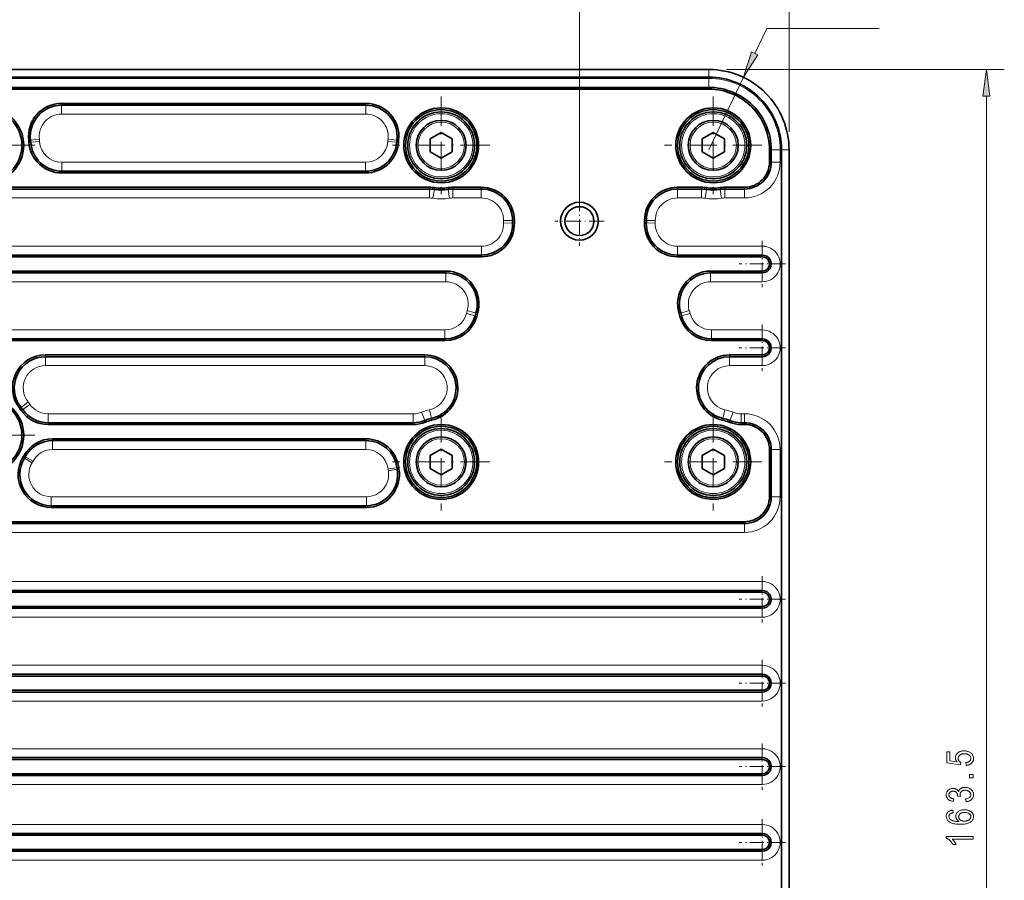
# Model space of a CAD drawing. Extents: x 5 to 415, y 5 to 296.
# Tile 7 of 46: x 99 to 210, y 148 to 244. Entities that reach past the tile are written whole.
import ezdxf

# ---------------------------------------------------------------- set-up
doc = ezdxf.new("R2010")
doc.units = 0
doc.linetypes.add('DASHDOT', pattern=[18.5, 12, -3, 0.5, -3])

msp = doc.modelspace()

# ---------------------------------------------------------------- linework, layer by layer
at = {"color": 7, "lineweight": 13}
for p, q in [((185.699951, 231.723938), (185.699951, 260.431213)), ((162.199966, 223.723938), (162.199966, 250.498169)), ((162.199966, 223.723938), (162.199966, 250.498169)), ((178.699951, 238.723938), (209.825943, 238.723938)), ((52.449974, 237.723938), (176.699966, 237.723938)), ((207.825943, 78.19828), (207.825943, 235.749603)), ((138.259033, 233.723938), (104.140984, 233.723938)), ((138.221222, 228.323944), (104.17881, 228.323944)), ((145.400009, 224.323944), (97.000015, 224.323944)), ((151.204056, 218.92395), (77.945877, 218.92395)), ((72.824493, 214.92395), (147.238831, 214.92395)), ((147.123322, 209.523941), (72.218353, 209.523941)), ((144.866974, 205.523941), (102.345314, 205.523941)), ((143.563141, 200.123947), (102.645515, 200.123947)), ((103.145813, 196.123947), (138.271484, 196.123947)), ((138.316101, 190.823944), (102.972565, 190.823944)), ((180.699951, 186.823944), (48.449974, 186.823944)), ((182.699951, 181.323944), (46.449974, 181.323944)), ((182.699951, 177.323944), (46.449974, 177.323944)), ((182.699951, 171.92395), (46.449974, 171.92395)), ((182.699951, 167.92395), (46.449974, 167.92395)), ((182.699951, 162.573944), (46.449974, 162.573944)), ((182.699951, 158.573944), (46.449974, 158.573944)), ((182.699951, 154.073944), (46.449974, 154.073944)), ((46.449974, 150.073944), (182.699951, 150.073944))]:
    msp.add_line(p, q, dxfattribs=at)
at = {"color": 7, "lineweight": 13, "ltscale": 0.469356}
msp.add_line((185.699951, 231.723938), (185.699951, 250.498169), dxfattribs=at)
at = {"color": 7, "lineweight": 13, "ltscale": 0.077624}
msp.add_line((181.851974, 240.533264), (183.187897, 243.336121), dxfattribs=at)
at = {"color": 7, "lineweight": 13, "ltscale": 0.314862}
msp.add_line((183.187897, 243.336121), (195.782379, 243.336121), dxfattribs=at)
at = {"color": 7, "lineweight": 35}
for p, q in [((52.449974, 238.723938), (176.699966, 238.723938)), ((176.699966, 238.723938), (52.449974, 238.723938)), ((52.449974, 237.873947), (176.699966, 237.873947)), ((176.699966, 236.723938), (52.449974, 236.723938)), ((176.699966, 236.523941), (52.449974, 236.523941)), ((104.140984, 234.92395), (138.259033, 234.92395)), ((104.140984, 234.723938), (138.259033, 234.723938)), ((184.84996, 229.723938), (184.84996, 84.223946)), ((185.699951, 229.723938), (185.699951, 84.223946)), ((104.17881, 227.323944), (138.221222, 227.323944)), ((104.17881, 227.123947), (138.221222, 227.123947)), ((97.000015, 225.523941), (145.400009, 225.523941)), ((97.000015, 225.323944), (145.400009, 225.323944)), ((77.945877, 217.92395), (151.204056, 217.92395)), ((77.945877, 217.723938), (151.204056, 217.723938)), ((72.824493, 216.123947), (147.238831, 216.123947)), ((72.824493, 215.92395), (147.238831, 215.92395)), ((72.218353, 208.523941), (147.123322, 208.523941)), ((72.218353, 208.323944), (147.123322, 208.323944)), ((102.345314, 206.723938), (144.866974, 206.723938)), ((102.345314, 206.523941), (144.866974, 206.523941)), ((102.645515, 199.123947), (143.563141, 199.123947)), ((102.645515, 198.92395), (143.563141, 198.92395)), ((103.145813, 197.323944), (138.271484, 197.323944)), ((103.145813, 197.123947), (138.271484, 197.123947)), ((102.972565, 189.823944), (138.316101, 189.823944)), ((102.972565, 189.623947), (138.316101, 189.623947)), ((48.449974, 188.023941), (180.699951, 188.023941)), ((48.449974, 187.823944), (180.699951, 187.823944)), ((46.449974, 180.323944), (182.699951, 180.323944)), ((46.449974, 180.123947), (182.699951, 180.123947)), ((46.449974, 178.523941), (182.699951, 178.523941)), ((46.449974, 178.323944), (182.699951, 178.323944)), ((46.449974, 170.92395), (182.699951, 170.92395)), ((46.449974, 170.723938), (182.699951, 170.723938)), ((46.449974, 169.123947), (182.699951, 169.123947)), ((46.449974, 168.92395), (182.699951, 168.92395)), ((46.449974, 161.573944), (182.699951, 161.573944)), ((46.449974, 161.373947), (182.699951, 161.373947)), ((46.449974, 159.773941), (182.699951, 159.773941)), ((46.449974, 159.573944), (182.699951, 159.573944)), ((46.449974, 153.073944), (182.699951, 153.073944)), ((46.449974, 152.873947), (182.699951, 152.873947)), ((46.449974, 151.273941), (182.699951, 151.273941)), ((46.449974, 151.073944), (182.699951, 151.073944))]:
    msp.add_line(p, q, dxfattribs=at)
at = {"color": 7, "lineweight": 13, "ltscale": 0.02125}
for p, q in [((176.699966, 238.723938), (176.699966, 237.873947)), ((185.699951, 229.723938), (184.84996, 229.723938))]:
    msp.add_line(p, q, dxfattribs=at)
at = {"color": 7, "lineweight": 13, "ltscale": 0.225}
msp.add_line((176.699966, 229.723938), (180.572266, 237.848312), dxfattribs=at)
at = {"color": 7, "lineweight": 13, "ltscale": 0.025}
for p, q in [((176.699966, 236.723938), (176.699966, 237.723938)), ((104.140984, 234.723938), (104.140984, 233.723938)), ((138.259033, 234.723938), (138.259033, 233.723938)), ((100.665291, 230.81218), (101.658348, 230.929825)), ((141.734741, 230.81218), (140.741684, 230.929825)), ((100.687538, 230.576889), (101.685043, 230.647476)), ((141.712479, 230.576889), (140.714981, 230.647476)), ((183.699951, 229.723938), (184.699951, 229.723938)), ((104.17881, 227.323944), (104.17881, 228.323944)), ((138.221222, 227.323944), (138.221222, 228.323944)), ((183.699951, 228.323944), (184.699951, 228.323944)), ((145.400009, 225.323944), (145.400009, 224.323944)), ((145.935303, 225.282776), (145.782364, 224.294525)), ((147.464722, 225.282776), (147.617661, 224.294525)), ((148.000015, 225.323944), (148.000015, 224.323944)), ((151.200409, 225.323944), (151.200409, 224.323944)), ((173.199509, 225.323944), (173.199509, 224.323944)), ((175.900009, 225.323944), (175.900009, 224.323944)), ((176.435303, 225.282776), (176.282364, 224.294525)), ((177.964722, 225.282776), (178.117661, 224.294525)), ((178.500015, 225.323944), (178.500015, 224.323944)), ((180.699951, 225.323944), (180.699951, 224.323944)), ((154.700272, 221.79213), (153.700317, 221.801224)), ((154.702759, 221.519394), (153.703125, 221.492126)), ((169.697174, 221.519394), (170.696808, 221.492126)), ((169.699646, 221.79213), (170.699615, 221.801224)), ((151.204056, 217.92395), (151.204056, 218.92395)), ((173.195862, 217.92395), (173.195862, 218.92395)), ((182.699951, 217.92395), (182.699951, 218.92395)), ((147.238831, 214.92395), (147.238831, 215.92395)), ((176.903625, 215.92395), (176.903625, 214.92395)), ((182.699951, 215.92395), (182.699951, 214.92395)), ((149.534271, 211.362656), (150.498642, 211.098145)), ((149.631149, 211.698135), (150.588074, 211.407822)), ((173.554367, 211.407822), (174.511292, 211.698135)), ((173.643799, 211.098145), (174.608185, 211.362656)), ((147.123322, 209.523941), (147.123322, 208.523941)), ((177.019135, 208.523941), (177.019135, 209.523941)), ((182.699951, 208.523941), (182.699951, 209.523941)), ((102.345314, 206.523941), (102.345314, 205.523941)), ((144.866974, 206.523941), (144.866974, 205.523941)), ((179.033051, 206.523941), (179.033051, 205.523941)), ((182.699951, 206.523941), (182.699951, 205.523941)), ((99.609009, 200.841599), (100.390808, 201.465118)), ((99.785599, 200.606293), (100.602722, 201.18277)), ((102.645515, 199.123947), (102.645515, 200.123947)), ((143.563141, 199.123947), (143.563141, 200.123947)), ((144.854797, 199.371002), (144.485748, 200.300415)), ((145.621765, 199.606293), (145.406113, 200.582764)), ((178.278259, 199.606293), (178.493912, 200.582764)), ((179.045227, 199.371002), (179.414276, 200.300415)), ((180.336884, 199.123947), (180.336884, 200.123947)), ((180.699951, 199.123947), (180.699951, 200.123947)), ((103.145813, 196.123947), (103.145813, 197.123947)), ((138.271484, 196.123947), (138.271484, 197.123947)), ((183.699951, 196.123947), (184.699951, 196.123947)), ((100.83358, 194.618057), (99.977982, 195.135712)), ((100.955872, 194.829834), (100.079895, 195.31218)), ((140.750473, 193.947479), (141.742065, 194.076889)), ((140.781952, 193.735718), (141.768295, 193.900421)), ((102.972565, 190.823944), (102.972565, 189.823944)), ((138.316101, 190.823944), (138.316101, 189.823944)), ((183.699951, 190.823944), (184.699951, 190.823944)), ((180.699951, 187.823944), (180.699951, 186.823944)), ((182.699951, 180.323944), (182.699951, 181.323944)), ((182.699951, 178.323944), (182.699951, 177.323944)), ((182.699951, 170.92395), (182.699951, 171.92395)), ((182.699951, 168.92395), (182.699951, 167.92395)), ((182.699951, 161.573944), (182.699951, 162.573944)), ((182.699951, 159.573944), (182.699951, 158.573944)), ((182.699951, 154.073944), (182.699951, 153.073944)), ((182.699951, 150.073944), (182.699951, 151.073944))]:
    msp.add_line(p, q, dxfattribs=at)
at = {"color": 7, "lineweight": 13, "ltscale": 0.005}
for p, q in [((176.699966, 236.523941), (176.699966, 236.723938)), ((104.140984, 234.92395), (104.140984, 234.723938)), ((138.259033, 234.92395), (138.259033, 234.723938)), ((100.466675, 230.788651), (100.665291, 230.81218)), ((141.93335, 230.788651), (141.734741, 230.81218)), ((100.488037, 230.562775), (100.687538, 230.576889)), ((141.911987, 230.562775), (141.712479, 230.576889)), ((183.499969, 229.723938), (183.699951, 229.723938)), ((183.499969, 228.323944), (183.699951, 228.323944)), ((104.17881, 227.123947), (104.17881, 227.323944)), ((138.221222, 227.123947), (138.221222, 227.323944)), ((145.400009, 225.523941), (145.400009, 225.323944)), ((145.965897, 225.480408), (145.935303, 225.282776)), ((147.434128, 225.480408), (147.464722, 225.282776)), ((148.000015, 225.523941), (148.000015, 225.323944)), ((151.200409, 225.523941), (151.200409, 225.323944)), ((173.199509, 225.523941), (173.199509, 225.323944)), ((175.900009, 225.523941), (175.900009, 225.323944)), ((176.465897, 225.480408), (176.435303, 225.282776)), ((177.934128, 225.480408), (177.964722, 225.282776)), ((178.500015, 225.523941), (178.500015, 225.323944)), ((180.699951, 225.523941), (180.699951, 225.323944)), ((154.900269, 221.790314), (154.700272, 221.79213)), ((154.902679, 221.524857), (154.702759, 221.519394)), ((169.497253, 221.524857), (169.697174, 221.519394)), ((169.499664, 221.790314), (169.699646, 221.79213)), ((151.204056, 217.723938), (151.204056, 217.92395)), ((173.195862, 217.723938), (173.195862, 217.92395)), ((182.699951, 217.723938), (182.699951, 217.92395)), ((147.238831, 216.123947), (147.238831, 215.92395)), ((176.903625, 216.123947), (176.903625, 215.92395)), ((182.699951, 216.123947), (182.699951, 215.92395)), ((150.691528, 211.045242), (150.498642, 211.098145)), ((150.779465, 211.349747), (150.588074, 211.407822)), ((173.362976, 211.349747), (173.554367, 211.407822)), ((173.450928, 211.045242), (173.643799, 211.098145)), ((147.123322, 208.323944), (147.123322, 208.523941)), ((177.019135, 208.323944), (177.019135, 208.523941)), ((182.699951, 208.323944), (182.699951, 208.523941)), ((102.345314, 206.723938), (102.345314, 206.523941)), ((144.866974, 206.723938), (144.866974, 206.523941)), ((179.033051, 206.723938), (179.033051, 206.523941)), ((182.699951, 206.723938), (182.699951, 206.523941)), ((99.452652, 200.716888), (99.609009, 200.841599)), ((99.622177, 200.490997), (99.785599, 200.606293)), ((102.645515, 198.92395), (102.645515, 199.123947)), ((143.563141, 198.92395), (143.563141, 199.123947)), ((144.928604, 199.18512), (144.854797, 199.371002)), ((145.664886, 199.411011), (145.621765, 199.606293)), ((178.235138, 199.411011), (178.278259, 199.606293)), ((178.971436, 199.18512), (179.045227, 199.371002)), ((180.336884, 198.92395), (180.336884, 199.123947)), ((180.699951, 198.92395), (180.699951, 199.123947)), ((103.145813, 197.323944), (103.145813, 197.123947)), ((138.271484, 197.323944), (138.271484, 197.123947)), ((99.904701, 195.408646), (100.079895, 195.31218)), ((183.499969, 196.123947), (183.699951, 196.123947)), ((99.806862, 195.239243), (99.977982, 195.135712)), ((141.940369, 194.102768), (141.742065, 194.076889)), ((141.965561, 193.93335), (141.768295, 193.900421)), ((183.499969, 190.823944), (183.699951, 190.823944)), ((102.972565, 189.623947), (102.972565, 189.823944)), ((138.316101, 189.623947), (138.316101, 189.823944)), ((180.699951, 188.023941), (180.699951, 187.823944)), ((182.699951, 180.123947), (182.699951, 180.323944)), ((182.699951, 178.523941), (182.699951, 178.323944)), ((182.699951, 170.723938), (182.699951, 170.92395)), ((182.699951, 169.123947), (182.699951, 168.92395)), ((182.699951, 161.373947), (182.699951, 161.573944)), ((182.699951, 159.773941), (182.699951, 159.573944)), ((182.699951, 152.873947), (182.699951, 153.073944)), ((182.699951, 151.273941), (182.699951, 151.073944))]:
    msp.add_line(p, q, dxfattribs=at)
at = {"color": 7, "linetype": 'DASHDOT', "lineweight": 13, "ltscale": 0.273}
for p, q in [((146.700012, 235.683945), (146.700012, 224.763947)), ((177.200012, 235.683945), (177.200012, 224.763947)), ((101.160011, 230.223938), (90.240013, 230.223938)), ((152.160004, 230.223938), (141.240021, 230.223938)), ((182.660004, 230.223938), (171.740021, 230.223938)), ((146.700012, 200.183945), (146.700012, 189.263947)), ((177.200012, 200.183945), (177.200012, 189.263947)), ((101.160011, 197.723938), (90.240013, 197.723938)), ((152.160004, 194.723938), (141.240021, 194.723938)), ((182.660004, 194.723938), (171.740021, 194.723938))]:
    msp.add_line(p, q, dxfattribs=at)
at = {"color": 7, "lineweight": 35, "ltscale": 0.036084}
for p, q in [((146.700012, 231.667328), (145.450012, 230.945633)), ((145.450012, 230.945633), (145.450012, 229.502258)), ((147.950012, 230.945633), (146.700012, 231.667328)), ((147.950012, 229.502258), (147.950012, 230.945633)), ((177.200012, 231.667328), (175.950012, 230.945633)), ((175.950012, 230.945633), (175.950012, 229.502258)), ((178.450012, 230.945633), (177.200012, 231.667328)), ((178.450012, 229.502258), (178.450012, 230.945633)), ((145.450012, 229.502258), (146.700012, 228.780563)), ((146.700012, 228.780563), (147.950012, 229.502258)), ((175.950012, 229.502258), (177.200012, 228.780563)), ((177.200012, 228.780563), (178.450012, 229.502258)), ((146.700012, 196.167328), (145.450012, 195.445633)), ((145.450012, 195.445633), (145.450012, 194.002258)), ((147.950012, 195.445633), (146.700012, 196.167328)), ((147.950012, 194.002258), (147.950012, 195.445633)), ((177.200012, 196.167328), (175.950012, 195.445633)), ((175.950012, 195.445633), (175.950012, 194.002258)), ((178.450012, 195.445633), (177.200012, 196.167328)), ((178.450012, 194.002258), (178.450012, 195.445633)), ((145.450012, 194.002258), (146.700012, 193.280563)), ((146.700012, 193.280563), (147.950012, 194.002258)), ((175.950012, 194.002258), (177.200012, 193.280563)), ((177.200012, 193.280563), (178.450012, 194.002258))]:
    msp.add_line(p, q, dxfattribs=at)
at = {"color": 7, "lineweight": 35, "ltscale": 0.035}
for p, q in [((183.499969, 228.323944), (183.499969, 229.723938)), ((183.699951, 228.323944), (183.699951, 229.723938))]:
    msp.add_line(p, q, dxfattribs=at)
at = {"color": 7, "lineweight": 13, "ltscale": 0.035}
msp.add_line((184.699951, 229.723938), (184.699951, 228.323944), dxfattribs=at)
at = {"color": 7, "lineweight": 35, "ltscale": 0.08001}
for p, q in [((148.000015, 225.523941), (151.200409, 225.523941)), ((148.000015, 225.323944), (151.200409, 225.323944))]:
    msp.add_line(p, q, dxfattribs=at)
at = {"color": 7, "lineweight": 35, "ltscale": 0.067513}
for p, q in [((173.199509, 225.523941), (175.900009, 225.523941)), ((173.199509, 225.323944), (175.900009, 225.323944))]:
    msp.add_line(p, q, dxfattribs=at)
at = {"color": 7, "lineweight": 35, "ltscale": 0.054998}
for p, q in [((178.500015, 225.523941), (180.699951, 225.523941)), ((178.500015, 225.323944), (180.699951, 225.323944))]:
    msp.add_line(p, q, dxfattribs=at)
at = {"color": 7, "lineweight": 13, "ltscale": 0.08001}
msp.add_line((151.200409, 224.323944), (148.000015, 224.323944), dxfattribs=at)
at = {"color": 7, "linetype": 'DASHDOT', "lineweight": 13, "ltscale": 0.137865}
for p, q in [((162.199966, 224.481247), (162.199966, 218.966644)), ((164.95726, 221.723938), (159.442657, 221.723938))]:
    msp.add_line(p, q, dxfattribs=at)
at = {"color": 7, "lineweight": 13, "ltscale": 0.067513}
msp.add_line((175.900009, 224.323944), (173.199509, 224.323944), dxfattribs=at)
at = {"color": 7, "lineweight": 13, "ltscale": 0.054998}
msp.add_line((180.699951, 224.323944), (178.500015, 224.323944), dxfattribs=at)
at = {"color": 7, "lineweight": 13, "ltscale": 0.237602}
msp.add_line((182.699951, 218.92395), (173.195862, 218.92395), dxfattribs=at)
at = {"color": 7, "linetype": 'DASHDOT', "lineweight": 13, "ltscale": 0.13}
for p, q in [((182.699951, 219.523941), (182.699951, 214.323944)), ((185.299957, 216.92395), (180.09996, 216.92395)), ((182.699951, 210.123947), (182.699951, 204.92395)), ((185.299957, 207.523941), (180.09996, 207.523941)), ((182.699951, 181.92395), (182.699951, 176.723938)), ((185.299957, 179.323944), (180.09996, 179.323944)), ((182.699951, 172.523941), (182.699951, 167.323944)), ((185.299957, 169.92395), (180.09996, 169.92395)), ((182.699951, 163.17395), (182.699951, 157.973938)), ((185.299957, 160.573944), (180.09996, 160.573944)), ((182.699951, 154.67395), (182.699951, 149.473938)), ((185.299957, 152.073944), (180.09996, 152.073944))]:
    msp.add_line(p, q, dxfattribs=at)
at = {"color": 7, "lineweight": 35, "ltscale": 0.237602}
for p, q in [((173.195862, 217.92395), (182.699951, 217.92395)), ((173.195862, 217.723938), (182.699951, 217.723938))]:
    msp.add_line(p, q, dxfattribs=at)
at = {"color": 7, "lineweight": 35, "ltscale": 0.144908}
for p, q in [((176.903625, 216.123947), (182.699951, 216.123947)), ((176.903625, 215.92395), (182.699951, 215.92395))]:
    msp.add_line(p, q, dxfattribs=at)
at = {"color": 7, "lineweight": 13, "ltscale": 0.144908}
msp.add_line((182.699951, 214.92395), (176.903625, 214.92395), dxfattribs=at)
at = {"color": 7, "lineweight": 13, "ltscale": 0.14202}
msp.add_line((182.699951, 209.523941), (177.019135, 209.523941), dxfattribs=at)
at = {"color": 7, "lineweight": 35, "ltscale": 0.14202}
for p, q in [((177.019135, 208.523941), (182.699951, 208.523941)), ((177.019135, 208.323944), (182.699951, 208.323944))]:
    msp.add_line(p, q, dxfattribs=at)
at = {"color": 7, "lineweight": 35, "ltscale": 0.091673}
for p, q in [((179.033051, 206.723938), (182.699951, 206.723938)), ((179.033051, 206.523941), (182.699951, 206.523941))]:
    msp.add_line(p, q, dxfattribs=at)
at = {"color": 7, "lineweight": 13, "ltscale": 0.091673}
msp.add_line((182.699951, 205.523941), (179.033051, 205.523941), dxfattribs=at)
at = {"color": 7, "lineweight": 13, "ltscale": 0.009077}
msp.add_line((180.699951, 200.123947), (180.336884, 200.123947), dxfattribs=at)
at = {"color": 7, "lineweight": 35, "ltscale": 0.009077}
for p, q in [((180.336884, 199.123947), (180.699951, 199.123947)), ((180.336884, 198.92395), (180.699951, 198.92395))]:
    msp.add_line(p, q, dxfattribs=at)
at = {"color": 7, "lineweight": 35, "ltscale": 0.1325}
for p, q in [((183.499969, 190.823944), (183.499969, 196.123947)), ((183.699951, 190.823944), (183.699951, 196.123947))]:
    msp.add_line(p, q, dxfattribs=at)
at = {"color": 7, "lineweight": 13, "ltscale": 0.1325}
msp.add_line((184.699951, 196.123947), (184.699951, 190.823944), dxfattribs=at)
at = {"color": 7, "lineweight": 13}
for points in [[(181.498505, 240.701752), (180.57225, 237.848312), (182.20546, 240.364792)], [(208.217529, 235.749603), (207.825943, 238.723938), (207.434357, 235.749603)], [(205.540131, 160.698578), (205.507385, 161.015762), (205.563232, 161.024063), (205.616135, 161.03421), (205.666107, 161.046234), (205.713165, 161.06012), (205.757294, 161.075867), (205.798508, 161.093475), (205.836792, 161.112946), (205.872131, 161.134277), (205.904572, 161.157486), (205.934052, 161.182541), (205.960693, 161.208954), (205.984528, 161.236206), (206.005554, 161.264282), (206.023773, 161.293213), (206.039185, 161.322968), (206.051819, 161.353577), (206.061615, 161.38501), (206.068634, 161.417297), (206.072845, 161.450424), (206.074234, 161.484375), (206.072266, 161.526764), (206.066345, 161.567963), (206.056458, 161.607971), (206.042633, 161.64679), (206.024872, 161.684418), (206.003143, 161.720856), (205.977478, 161.756119), (205.947845, 161.790192), (205.914276, 161.823074), (205.87677, 161.854782), (205.835815, 161.884323), (205.791992, 161.910767), (205.7453, 161.934097), (205.695694, 161.954315), (205.643219, 161.97142), (205.58786, 161.985413), (205.529602, 161.996307), (205.468475, 162.004089), (205.404449, 162.008743), (205.33754, 162.0103), (205.274719, 162.008804), (205.214798, 162.004288), (205.157745, 161.996765), (205.103607, 161.986237), (205.052322, 161.972702), (205.003937, 161.956146), (204.958435, 161.9366), (204.915817, 161.914032), (204.876099, 161.888474), (204.839233, 161.859894), (204.805603, 161.829041), (204.775513, 161.796661), (204.748962, 161.762741), (204.725952, 161.727295), (204.706482, 161.690308), (204.690552, 161.651779), (204.678162, 161.611725), (204.669312, 161.570129), (204.664001, 161.527008), (204.662231, 161.48233), (204.662994, 161.455093), (204.665298, 161.428192), (204.669128, 161.401642), (204.6745, 161.375427), (204.681427, 161.349579), (204.68985, 161.324066), (204.699829, 161.298904), (204.711334, 161.274094), (204.724396, 161.249634), (204.738968, 161.22551), (204.754913, 161.202072), (204.772079, 161.179626), (204.790451, 161.158203), (204.810028, 161.137756), (204.830811, 161.118332), (204.852783, 161.099915), (204.875977, 161.082489), (204.900391, 161.066055), (204.925995, 161.050644), (204.95282, 161.036224), (204.907806, 160.75177), (203.366867, 160.991211), (203.366867, 162.212891), (203.718842, 162.212891), (203.718842, 161.232681), (204.525116, 161.09967), (204.489349, 161.143723), (204.457352, 161.188309), (204.429108, 161.233429), (204.404633, 161.279083), (204.383926, 161.325272), (204.366974, 161.371994), (204.35379, 161.41925), (204.344391, 161.467026), (204.338745, 161.51535), (204.336853, 161.564194), (204.339478, 161.625183), (204.347382, 161.68457), (204.360535, 161.74231), (204.378937, 161.798462), (204.402588, 161.852997), (204.431519, 161.905899), (204.465698, 161.957184), (204.505157, 162.006866), (204.549866, 162.054932), (204.599823, 162.101364), (204.654236, 162.144714), (204.712326, 162.183502), (204.774078, 162.217743), (204.839493, 162.247406), (204.908569, 162.272491), (204.981308, 162.29303), (205.057709, 162.309006), (205.137772, 162.320404), (205.221497, 162.327255), (205.308899, 162.329544), (205.39563, 162.327255), (205.479843, 162.320404), (205.561554, 162.309006), (205.640732, 162.29303), (205.717407, 162.272491), (205.79155, 162.247406), (205.86319, 162.217743), (205.932297, 162.183502), (205.998901, 162.144714), (206.062988, 162.101364), (206.122665, 162.054169), (206.176056, 162.003845), (206.223175, 161.950378), (206.264023, 161.893784), (206.298584, 161.834061), (206.326843, 161.77121), (206.348831, 161.705215), (206.364532, 161.636108), (206.373962, 161.563858), (206.377106, 161.48848), (206.374878, 161.425629), (206.368225, 161.364746), (206.357117, 161.305862), (206.341583, 161.248962), (206.321594, 161.194061), (206.29718, 161.141113), (206.268311, 161.090179), (206.235001, 161.041214), (206.197266, 160.994247), (206.15506, 160.949249), (206.108948, 160.90715), (206.059418, 160.868835), (206.00647, 160.83429), (205.950104, 160.803558), (205.89032, 160.776581), (205.827118, 160.753418), (205.760498, 160.734024), (205.69046, 160.718414), (205.617004, 160.706604)], [(206.325943, 159.323395), (205.906433, 159.323395), (205.906433, 159.667191), (206.325943, 159.667191)], [(205.533997, 156.63446), (205.484879, 156.937317), (205.596863, 156.95903), (205.697052, 156.986511), (205.785461, 157.01976), (205.862061, 157.058792), (205.926895, 157.103577), (205.97995, 157.154144), (206.021194, 157.21048), (206.050659, 157.272598), (206.068344, 157.340469), (206.074234, 157.414124), (206.072479, 157.45491), (206.06723, 157.494583), (206.058502, 157.533157), (206.046234, 157.570633), (206.030487, 157.606995), (206.011261, 157.642258), (205.988495, 157.676407), (205.96225, 157.709457), (205.932526, 157.741394), (205.899261, 157.772247), (205.863251, 157.80101), (205.82515, 157.826752), (205.784988, 157.849472), (205.742767, 157.869156), (205.698471, 157.885818), (205.6521, 157.899445), (205.603683, 157.910034), (205.553192, 157.917618), (205.500626, 157.92215), (205.445999, 157.923676), (205.394623, 157.922272), (205.345306, 157.918106), (205.298035, 157.911148), (205.252808, 157.901413), (205.209641, 157.888885), (205.168518, 157.873581), (205.129425, 157.855484), (205.092377, 157.83461), (205.057388, 157.810959), (205.024445, 157.784515), (204.99411, 157.756058), (204.96698, 157.726318), (204.943039, 157.695313), (204.922287, 157.663055), (204.904724, 157.629501), (204.890366, 157.594696), (204.879181, 157.558624), (204.871216, 157.521271), (204.866425, 157.482666), (204.864822, 157.44278), (204.865234, 157.425171), (204.866455, 157.406754), (204.8685, 157.387512), (204.871368, 157.367462), (204.875061, 157.346588), (204.879547, 157.324905), (204.884888, 157.302399), (204.891022, 157.279053), (204.89798, 157.254913), (204.905762, 157.22995), (204.582428, 157.26474), (204.586517, 157.311798), (204.585144, 157.355576), (204.581024, 157.397675), (204.574173, 157.43808), (204.564575, 157.476822), (204.552246, 157.513885), (204.537155, 157.549271), (204.519333, 157.582977), (204.498764, 157.61499), (204.475464, 157.64534), (204.449402, 157.674011), (204.421066, 157.700455), (204.390884, 157.724106), (204.358856, 157.74498), (204.324982, 157.763077), (204.289276, 157.778381), (204.251724, 157.790909), (204.212341, 157.800644), (204.171097, 157.807602), (204.128021, 157.811768), (204.083099, 157.813171), (204.041779, 157.811996), (204.002106, 157.808502), (203.964096, 157.802673), (203.927734, 157.79451), (203.893051, 157.784012), (203.860016, 157.771179), (203.828629, 157.756012), (203.798904, 157.738525), (203.770844, 157.718689), (203.744431, 157.696533), (203.720123, 157.672684), (203.698395, 157.647827), (203.679199, 157.621933), (203.662567, 157.595032), (203.648499, 157.567093), (203.636993, 157.538132), (203.628052, 157.508148), (203.621643, 157.477142), (203.617798, 157.445129), (203.616531, 157.412079), (203.617874, 157.377838), (203.621887, 157.344666), (203.628601, 157.312592), (203.63797, 157.281601), (203.65004, 157.251694), (203.66478, 157.22287), (203.682205, 157.195129), (203.702316, 157.168472), (203.725098, 157.142914), (203.750565, 157.118423), (203.778748, 157.095352), (203.809708, 157.074005), (203.843414, 157.054413), (203.879898, 157.03656), (203.919128, 157.020447), (203.961151, 157.006073), (204.005905, 156.993439), (204.053436, 156.982544), (204.103729, 156.973389), (204.156769, 156.965973), (204.091293, 156.665146), (204.016235, 156.67804), (203.944931, 156.693787), (203.877411, 156.712418), (203.813629, 156.733902), (203.753632, 156.758255), (203.697403, 156.785477), (203.644928, 156.815552), (203.596222, 156.848511), (203.5513, 156.884308), (203.510117, 156.922989), (203.472794, 156.963943), (203.439392, 157.006561), (203.409927, 157.050873), (203.384384, 157.096848), (203.362778, 157.144516), (203.345093, 157.193848), (203.331345, 157.244873), (203.321533, 157.297562), (203.315628, 157.351929), (203.31366, 157.40799), (203.315872, 157.466843), (203.32251, 157.523895), (203.333557, 157.579147), (203.34903, 157.632599), (203.368927, 157.68425), (203.393219, 157.7341), (203.421967, 157.78215), (203.455109, 157.8284), (203.492676, 157.872833), (203.534668, 157.915497), (203.580017, 157.955139), (203.627655, 157.990631), (203.677597, 158.021942), (203.729828, 158.049072), (203.784332, 158.072037), (203.841141, 158.09082), (203.900238, 158.105438), (203.961639, 158.115875), (204.025314, 158.122131), (204.091293, 158.124222), (204.131744, 158.123322), (204.171265, 158.120667), (204.209839, 158.116211), (204.247467, 158.109985), (204.284164, 158.101959), (204.319916, 158.092163), (204.354721, 158.080597), (204.38858, 158.067245), (204.421509, 158.052124), (204.453491, 158.035202), (204.484344, 158.016693), (204.513824, 157.996765), (204.541962, 157.975433), (204.568756, 157.952698), (204.594193, 157.928528), (204.618286, 157.902954), (204.641022, 157.875977), (204.662399, 157.847595), (204.682434, 157.81778), (204.701111, 157.78656), (204.709839, 157.815521), (204.719604, 157.84346), (204.730469, 157.870361), (204.742371, 157.896255), (204.755341, 157.921112), (204.769379, 157.944946), (204.784485, 157.967773), (204.800659, 157.989563), (204.817871, 158.010345), (204.836182, 158.03009), (204.855637, 158.04895), (204.876373, 158.067078), (204.898361, 158.084473), (204.921631, 158.101135), (204.946167, 158.117065), (204.97197, 158.132233), (204.999054, 158.146683), (205.02739, 158.1604), (205.057007, 158.17337), (205.087891, 158.185608), (205.119766, 158.196884), (205.152374, 158.20697), (205.18573, 158.215881), (205.219833, 158.223587), (205.254669, 158.230118), (205.290222, 158.235458), (205.326538, 158.239624), (205.363571, 158.242584), (205.401337, 158.244354), (205.43985, 158.244965), (205.521027, 158.242523), (205.599182, 158.235214), (205.674347, 158.223038), (205.74649, 158.205994), (205.815628, 158.184082), (205.881744, 158.157288), (205.944885, 158.125626), (206.00499, 158.089111), (206.062103, 158.047699), (206.11618, 158.001434), (206.166153, 157.951767), (206.210846, 157.900177), (206.250305, 157.846664), (206.284485, 157.791229), (206.313416, 157.733871), (206.337067, 157.674591), (206.355484, 157.613373), (206.368622, 157.550247), (206.376526, 157.485199), (206.37915, 157.418213), (206.376862, 157.35614), (206.36998, 157.296005), (206.358521, 157.237793), (206.342468, 157.181488), (206.321854, 157.127121), (206.296631, 157.074677), (206.266846, 157.024139), (206.232468, 156.97554), (206.193512, 156.928864), (206.149963, 156.884109), (206.102539, 156.842194), (206.051971, 156.804047), (205.99826, 156.769684), (205.941376, 156.739059), (205.881363, 156.712219), (205.818192, 156.689133), (205.751862, 156.669815), (205.682404, 156.654266), (205.609772, 156.642471)], [(204.060593, 155.689026), (204.089233, 155.388199), (204.044327, 155.379196), (204.002075, 155.369385), (203.962463, 155.358734), (203.925537, 155.347275), (203.891266, 155.334991), (203.85965, 155.321899), (203.830688, 155.307983), (203.804382, 155.293243), (203.780762, 155.277695), (203.759766, 155.261322), (203.732559, 155.236694), (203.708206, 155.21106), (203.686722, 155.184464), (203.668091, 155.156876), (203.652344, 155.128311), (203.63945, 155.098755), (203.629425, 155.068237), (203.622253, 155.036713), (203.617966, 155.004211), (203.616531, 154.970734), (203.619812, 154.918991), (203.629623, 154.869324), (203.645996, 154.821747), (203.668915, 154.776245), (203.698395, 154.732849), (203.734406, 154.691528), (203.776978, 154.652298), (203.82608, 154.615158), (203.881744, 154.580109), (203.943954, 154.547134), (204.003143, 154.521072), (204.067719, 154.497696), (204.137695, 154.47702), (204.213089, 154.459061), (204.293884, 154.443787), (204.380066, 154.431229), (204.47168, 154.421371), (204.568665, 154.4142), (204.671082, 154.409744), (204.77887, 154.40799), (204.74054, 154.429382), (204.704102, 154.451859), (204.669571, 154.475388), (204.636932, 154.499985), (204.606201, 154.52565), (204.577393, 154.552368), (204.550476, 154.58017), (204.525452, 154.609024), (204.502335, 154.638947), (204.481125, 154.669922), (204.461884, 154.70163), (204.444672, 154.733688), (204.429474, 154.766113), (204.41629, 154.79892), (204.405151, 154.832092), (204.396042, 154.865631), (204.388947, 154.899551), (204.383881, 154.933823), (204.380844, 154.968475), (204.379822, 155.003479), (204.382477, 155.061264), (204.390442, 155.117554), (204.403687, 155.172333), (204.422241, 155.225647), (204.446075, 155.277435), (204.475235, 155.327759), (204.509674, 155.376572), (204.549438, 155.423889), (204.594482, 155.469727), (204.644836, 155.514053), (204.699631, 155.555466), (204.757996, 155.592514), (204.819946, 155.625214), (204.885498, 155.653534), (204.95462, 155.677505), (205.027313, 155.697128), (205.103577, 155.712372), (205.183441, 155.723282), (205.266891, 155.729813), (205.353912, 155.731995), (205.413513, 155.730896), (205.471985, 155.727615), (205.529327, 155.722137), (205.585571, 155.714478), (205.640656, 155.70462), (205.694641, 155.692581), (205.747482, 155.678345), (205.799194, 155.661926), (205.849792, 155.643311), (205.899261, 155.622513), (205.946899, 155.599991), (205.991974, 155.576233), (206.034485, 155.551208), (206.074432, 155.524933), (206.111847, 155.497437), (206.146683, 155.468658), (206.178955, 155.43866), (206.208679, 155.407394), (206.23584, 155.374893), (206.260468, 155.341141), (206.282623, 155.306412), (206.30246, 155.270981), (206.319946, 155.234863), (206.335114, 155.198059), (206.347931, 155.160538), (206.358429, 155.122345), (206.366608, 155.083435), (206.372437, 155.043839), (206.375946, 155.00354), (206.377106, 154.962555), (206.373749, 154.889374), (206.363678, 154.818817), (206.346893, 154.750885), (206.323395, 154.685547), (206.293198, 154.622864), (206.256287, 154.562775), (206.212646, 154.50531), (206.162323, 154.45047), (206.105255, 154.398239), (206.041504, 154.348633), (205.969894, 154.302765), (205.889328, 154.261703), (205.799805, 154.225494), (205.701294, 154.194092), (205.593842, 154.167542), (205.477432, 154.145798), (205.352051, 154.128906), (205.217712, 154.116821), (205.074402, 154.109589), (204.922119, 154.107162), (204.753174, 154.10965), (204.594254, 154.117065), (204.445328, 154.129456), (204.306396, 154.14679), (204.17749, 154.169067), (204.058594, 154.196304), (203.949692, 154.2285), (203.8508, 154.26564), (203.761917, 154.307739), (203.683044, 154.354782), (203.612854, 154.405701), (203.550064, 154.459381), (203.494659, 154.515869), (203.44664, 154.575134), (203.406006, 154.637177), (203.372772, 154.702011), (203.346909, 154.769623), (203.32843, 154.840012), (203.317352, 154.913193), (203.31366, 154.989166), (203.315582, 155.044312), (203.32132, 155.097656), (203.330887, 155.14917), (203.344269, 155.198868), (203.361496, 155.24675), (203.382538, 155.292801), (203.40741, 155.337036), (203.436127, 155.37944), (203.468658, 155.420029), (203.505005, 155.458801), (203.544998, 155.495178), (203.588455, 155.52858), (203.635376, 155.559021), (203.68573, 155.586502), (203.739563, 155.611008), (203.79686, 155.632538), (203.857605, 155.651108), (203.921814, 155.666718), (203.989471, 155.679352)], [(205.353912, 154.455048), (205.417709, 154.456589), (205.478943, 154.461182), (205.537628, 154.468872), (205.59375, 154.479614), (205.647308, 154.493423), (205.698318, 154.5103), (205.746765, 154.530258), (205.792664, 154.553284), (205.835999, 154.579376), (205.87677, 154.608521), (205.914276, 154.639709), (205.947845, 154.67189), (205.977478, 154.705032), (206.003143, 154.739166), (206.024872, 154.774292), (206.042633, 154.810394), (206.056458, 154.847473), (206.066345, 154.885529), (206.072266, 154.924576), (206.074234, 154.9646), (206.072372, 154.999832), (206.066788, 155.034302), (206.05748, 155.068024), (206.044434, 155.100967), (206.027679, 155.133179), (206.007202, 155.164612), (205.982986, 155.195297), (205.955048, 155.22522), (205.923401, 155.254395), (205.888016, 155.282806), (205.84938, 155.309448), (205.807953, 155.333282), (205.763763, 155.354309), (205.716766, 155.372528), (205.667007, 155.387939), (205.614456, 155.400558), (205.559113, 155.41037), (205.501007, 155.417389), (205.440094, 155.421585), (205.376419, 155.422989), (205.313995, 155.4216), (205.254456, 155.417419), (205.197769, 155.410461), (205.143951, 155.400726), (205.092987, 155.388199), (205.044907, 155.372894), (204.99968, 155.354797), (204.957321, 155.333923), (204.917816, 155.310272), (204.881195, 155.283844), (204.847748, 155.255402), (204.817841, 155.225723), (204.791443, 155.194824), (204.768555, 155.162689), (204.749207, 155.129333), (204.733368, 155.094757), (204.721039, 155.058945), (204.71225, 155.021896), (204.70697, 154.983627), (204.7052, 154.944138), (204.706955, 154.90535), (204.712204, 154.867554), (204.720947, 154.83078), (204.7332, 154.794998), (204.748947, 154.760223), (204.768188, 154.72644), (204.790939, 154.693665), (204.817184, 154.661896), (204.846924, 154.631134), (204.880173, 154.601364), (204.916412, 154.573563), (204.955109, 154.548691), (204.996292, 154.526749), (205.039948, 154.507721), (205.08609, 154.491638), (205.134705, 154.478455), (205.185791, 154.468216), (205.239349, 154.460907), (205.295395, 154.456512)], [(206.325943, 152.748367), (206.325943, 152.445496), (203.978729, 152.445496), (204.003357, 152.42392), (204.028061, 152.400894), (204.052872, 152.376434), (204.077789, 152.350555), (204.102798, 152.323227), (204.12793, 152.294479), (204.153137, 152.264297), (204.178467, 152.232681), (204.203888, 152.199631), (204.229431, 152.165146), (204.254379, 152.130234), (204.278076, 152.095901), (204.300537, 152.062134), (204.321747, 152.028931), (204.341721, 151.996323), (204.360428, 151.964279), (204.377899, 151.9328), (204.394104, 151.901901), (204.409088, 151.871567), (204.422806, 151.841827), (204.066742, 151.841827), (204.037445, 151.891174), (204.006897, 151.939346), (203.975067, 151.986359), (203.941986, 152.032211), (203.907623, 152.076904), (203.872009, 152.120422), (203.835114, 152.162766), (203.796936, 152.203949), (203.757507, 152.243958), (203.716797, 152.282806), (203.675568, 152.319946), (203.634537, 152.354797), (203.593719, 152.38739), (203.553101, 152.417709), (203.512665, 152.445755), (203.472473, 152.471527), (203.432465, 152.495026), (203.392654, 152.516266), (203.353058, 152.535217), (203.31366, 152.55191), (203.31366, 152.748367)]]:
    msp.add_lwpolyline(points, close=True, dxfattribs=at)
at = {"color": 7, "lineweight": 35}
for centre, radius in [((95.700012, 230.223938), 4.2), ((95.700012, 230.223938), 4), ((146.700012, 230.223938), 4.2), ((146.700012, 230.223938), 4), ((177.200012, 230.223938), 4.2), ((177.200012, 230.223938), 4), ((146.700012, 230.223938), 3.75), ((146.700012, 230.223938), 2.8), ((177.200012, 230.223938), 3.75), ((177.200012, 230.223938), 2.8), ((162.199966, 221.723938), 2.121), ((162.199966, 221.723938), 1.621), ((95.700012, 197.723938), 4.2), ((95.700012, 197.723938), 4), ((146.700012, 194.723938), 4.2), ((146.700012, 194.723938), 4), ((177.200012, 194.723938), 4.2), ((177.200012, 194.723938), 4), ((146.700012, 194.723938), 3.75), ((177.200012, 194.723938), 3.75), ((146.700012, 194.723938), 2.8), ((177.200012, 194.723938), 2.8)]:
    msp.add_circle(centre, radius, dxfattribs=at)
at = {"color": 7, "lineweight": 13}
for centre, radius in [((146.700012, 230.223938), 3.55), ((177.200012, 230.223938), 3.55), ((146.700012, 230.223938), 2.6), ((177.200012, 230.223938), 2.6), ((146.700012, 194.723938), 3.55), ((177.200012, 194.723938), 3.55), ((146.700012, 194.723938), 2.6), ((177.200012, 194.723938), 2.6)]:
    msp.add_circle(centre, radius, dxfattribs=at)
at = {"color": 7, "lineweight": 35}
for centre, radius, start, end in [((176.699966, 229.723938), 9, 0, 90.000003), ((176.699966, 229.723938), 9, 0, 90.000003), ((176.699966, 229.723938), 8.15, 0, 90.000003), ((176.699966, 229.723938), 7, 0, 90.000003), ((176.699966, 229.723938), 6.8, 360, 90.000003), ((104.140984, 231.223938), 3.7, 89.999996, 186.756322), ((104.140984, 231.223938), 3.5, 90.000003, 186.756322), ((138.259033, 231.223938), 3.7, 353.243672, 89.999996), ((138.259033, 231.223938), 3.5, 353.243673, 90.000003), ((95.700012, 230.223938), 4.8, 4.047774, 6.756326), ((95.700012, 230.223938), 5, 4.047774, 6.756327), ((146.700012, 230.223938), 5, 173.243678, 175.95223), ((146.700012, 230.223938), 4.8, 173.243678, 175.95223), ((104.17881, 230.823944), 3.7, 184.04777, 269.999997), ((104.17881, 230.823944), 3.5, 184.04777, 269.999997), ((138.221222, 230.823944), 3.5, 269.999997, 355.952226), ((138.221222, 230.823944), 3.7, 269.999997, 355.952226), ((180.699951, 228.323944), 3, 269.999997, 360), ((180.699951, 228.323944), 2.8, 269.999997, 0), ((145.400009, 221.823944), 3.5, 81.202589, 90.000003), ((145.400009, 221.823944), 3.7, 81.202589, 89.999989), ((146.700012, 230.223938), 5, 261.202591, 278.797411), ((146.700012, 230.223938), 4.8, 261.202591, 278.797411), ((148.000015, 221.823944), 3.7, 90.000003, 98.797395), ((148.000015, 221.823944), 3.5, 90.000003, 98.797409), ((151.200409, 221.823944), 3.7, 359.479122, 89.999996), ((151.200409, 221.823944), 3.5, 359.479122, 90.000003), ((173.199509, 221.823944), 3.7, 90.000003, 180.520879), ((173.199509, 221.823944), 3.5, 90.000003, 180.520879), ((175.900009, 221.823944), 3.5, 81.202589, 90.000003), ((175.900009, 221.823944), 3.7, 81.202589, 89.999989), ((177.200012, 230.223938), 5, 261.202591, 278.797411), ((177.200012, 230.223938), 4.8, 261.202591, 278.797411), ((178.500015, 221.823944), 3.7, 90.000003, 98.797395), ((178.500015, 221.823944), 3.5, 90.000003, 98.797409), ((151.204056, 221.42395), 3.7, 269.999997, 1.562803), ((151.204056, 221.42395), 3.5, 269.999997, 1.562806), ((162.199966, 221.723938), 7.5, 179.479121, 181.562811), ((162.199966, 221.723938), 7.3, 179.479121, 181.562811), ((173.195862, 221.42395), 3.7, 178.437189, 269.999997), ((162.199966, 221.723938), 7.3, 358.437194, 0.520878), ((173.195862, 221.42395), 3.5, 178.437189, 269.999997), ((162.199966, 221.723938), 7.5, 358.437194, 0.520878), ((182.699951, 216.92395), 1, 269.999997, 90.000003), ((182.699951, 216.92395), 0.8, 269.999997, 90.000003), ((147.238831, 212.42395), 3.7, 343.122731, 89.999996), ((147.238831, 212.42395), 3.5, 343.122731, 90.000003), ((176.903625, 212.42395), 3.7, 90.000003, 196.877269), ((176.903625, 212.42395), 3.5, 90.000003, 196.877269), ((147.123322, 212.023941), 3.5, 269.999997, 344.661798), ((147.123322, 212.023941), 3.7, 269.999997, 344.661793), ((162.071228, 207.92395), 12, 163.122731, 164.661804), ((162.071228, 207.92395), 11.8, 163.122731, 164.661804), ((162.071228, 207.92395), 11.8, 15.338202, 16.877269), ((177.019135, 212.023941), 3.7, 195.338196, 269.999997), ((162.071228, 207.92395), 12, 15.338202, 16.877269), ((177.019135, 212.023941), 3.5, 195.338196, 269.999997), ((182.699951, 207.523941), 1, 269.999997, 90.000003), ((182.699951, 207.523941), 0.8, 269.999997, 90.000003), ((102.345314, 203.023941), 3.7, 90.000003, 218.574322), ((102.345314, 203.023941), 3.5, 90.000003, 218.574335), ((144.866974, 203.023941), 3.7, 282.4537, 90.000003), ((144.866974, 203.023941), 3.5, 282.4537, 90.000003), ((179.033051, 203.023941), 3.7, 90.000003, 257.546302), ((179.033051, 203.023941), 3.5, 90.000003, 257.546302), ((95.700012, 197.723938), 4.8, 35.202686, 38.57433), ((95.700012, 197.723938), 5, 35.202686, 38.57433), ((102.645515, 202.623947), 3.7, 215.202681, 269.999997), ((102.645515, 202.623947), 3.5, 215.202681, 269.999997), ((143.563141, 202.623947), 3.5, 269.999997, 291.656697), ((143.563141, 202.623947), 3.7, 269.999997, 291.656697), ((146.700012, 194.723938), 5, 102.453698, 111.656695), ((146.700012, 194.723938), 4.8, 102.453698, 111.656695), ((177.200012, 194.723938), 4.8, 68.343303, 77.5463), ((177.200012, 194.723938), 5, 68.343303, 77.5463), ((180.336884, 202.623947), 3.7, 248.343305, 269.999997), ((180.336884, 202.623947), 3.5, 248.343305, 269.999997), ((180.699951, 196.123947), 3, 0, 90.000003), ((180.699951, 196.123947), 2.8, 359.999995, 90.000003), ((103.145813, 193.623947), 3.7, 90.000003, 151.160802), ((103.145813, 193.623947), 3.5, 90.000003, 151.160815), ((138.271484, 193.623947), 3.7, 7.435603, 89.999996), ((138.271484, 193.623947), 3.5, 7.435603, 90.000003), ((95.700012, 197.723938), 4.8, 328.825446, 331.16081), ((102.972565, 193.323944), 3.7, 148.825451, 269.999997), ((102.972565, 193.323944), 3.5, 148.825451, 269.999997), ((95.700012, 197.723938), 5, 328.825446, 331.16081), ((138.316101, 193.323944), 3.7, 269.999997, 9.480145), ((138.316101, 193.323944), 3.5, 269.999997, 9.480149), ((146.700012, 194.723938), 5, 187.435598, 189.480147), ((146.700012, 194.723938), 4.8, 187.435598, 189.480147), ((180.699951, 190.823944), 3, 269.999997, 360), ((180.699951, 190.823944), 2.8, 269.999997, 0), ((182.699951, 179.323944), 1, 269.999997, 90.000003), ((182.699951, 179.323944), 0.8, 269.999984, 90.000003), ((182.699951, 169.92395), 1, 269.999997, 90.000003), ((182.699951, 169.92395), 0.8, 269.999984, 90.000003), ((182.699951, 160.573944), 1, 269.999997, 90.000003), ((182.699951, 160.573944), 0.8, 269.999984, 90.000003), ((182.699951, 152.073944), 1, 269.999997, 90.000003), ((182.699951, 152.073944), 0.8, 269.999984, 90.000003)]:
    msp.add_arc(centre, radius, start, end, dxfattribs=at)
at = {"color": 7, "lineweight": 13}
for centre, radius, start, end in [((176.699966, 229.723938), 8, 0, 90.000003), ((104.140984, 231.223938), 2.5, 90.000003, 186.756322), ((138.259033, 231.223938), 2.5, 353.243673, 90.000003), ((95.700012, 230.223938), 6, 4.047774, 6.756329), ((146.700012, 230.223938), 6, 173.243678, 175.95223), ((104.17881, 230.823944), 2.5, 184.047797, 269.999997), ((138.221222, 230.823944), 2.5, 270.000025, 355.952226), ((180.699951, 228.323944), 4, 269.999997, 0.000001), ((145.400009, 221.823944), 2.5, 81.202589, 90.000003), ((146.700012, 230.223938), 6, 261.202591, 278.797411), ((148.000015, 221.823944), 2.5, 90.000003, 98.797409), ((151.200409, 221.823944), 2.5, 359.479129, 90.000003), ((173.199509, 221.823944), 2.5, 90.000009, 180.520879), ((175.900009, 221.823944), 2.5, 81.202589, 90.000003), ((177.200012, 230.223938), 6, 261.202591, 278.797411), ((178.500015, 221.823944), 2.5, 90.000003, 98.797409), ((151.204056, 221.42395), 2.5, 270.000004, 1.562806), ((162.199966, 221.723938), 8.5, 179.479121, 181.562811), ((173.195862, 221.42395), 2.5, 178.437203, 269.999997), ((162.199966, 221.723938), 8.5, 358.437194, 0.520879), ((182.699951, 216.92395), 2, 269.999997, 90.000016), ((147.238831, 212.42395), 2.5, 343.122731, 90.000003), ((176.903625, 212.42395), 2.5, 90.000003, 196.877269), ((147.123322, 212.023941), 2.5, 269.999997, 344.661796), ((162.071228, 207.92395), 13, 163.122731, 164.661804), ((162.071228, 207.92395), 13, 15.338202, 16.877269), ((177.019135, 212.023941), 2.5, 195.338209, 269.999997), ((182.699951, 207.523941), 2, 269.999997, 90.000016), ((102.345314, 203.023941), 2.5, 90.000009, 218.574335), ((144.866974, 203.023941), 2.5, 282.453714, 90.000003), ((179.033051, 203.023941), 2.5, 90.000009, 257.546302), ((95.700012, 197.723938), 6, 35.202686, 38.57433), ((102.645515, 202.623947), 2.5, 215.202681, 269.999997), ((143.563141, 202.623947), 2.5, 270.000018, 291.656697), ((146.700012, 194.723938), 6, 102.453698, 111.656695), ((177.200012, 194.723938), 6, 68.343303, 77.5463), ((180.336884, 202.623947), 2.5, 248.343319, 269.999997), ((180.699951, 196.123947), 4, 360, 90.000003), ((103.145813, 193.623947), 2.5, 90.000003, 151.160815), ((138.271484, 193.623947), 2.5, 7.435603, 89.999982), ((102.972565, 193.323944), 2.5, 148.825451, 269.999991), ((95.700012, 197.723938), 6, 328.825446, 331.16081), ((138.316101, 193.323944), 2.5, 269.999997, 9.480148), ((146.700012, 194.723938), 6, 187.435598, 189.480147), ((180.699951, 190.823944), 4, 269.999997, 0.000001), ((182.699951, 179.323944), 2, 269.999997, 90.000016), ((182.699951, 169.92395), 2, 269.999997, 90.000016), ((182.699951, 160.573944), 2, 269.999997, 90.000016), ((182.699951, 152.073944), 2, 269.999991, 90.000009)]:
    msp.add_arc(centre, radius, start, end, dxfattribs=at)
for points in [[(181.498505, 240.701752), (180.57225, 237.848312), (181.498505, 240.701752), (182.20546, 240.364792)], [(208.217529, 235.749603), (207.825943, 238.723938), (208.217529, 235.749603), (207.434357, 235.749603)]]:
    msp.add_solid(points, dxfattribs=at)

doc.saveas('drawing.dxf')
